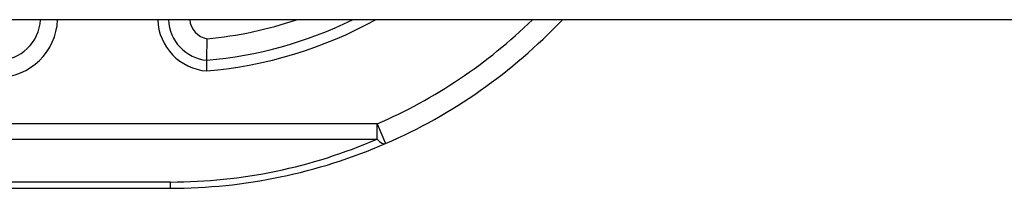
# Model space of a CAD drawing. Header units: inches. Extents: x 11 to 342, y 26 to 169.
# Tile 69 of 77: x 78.684 to 79.594, y 168.091 to 168.246. Entities that reach past the tile are written whole.
import ezdxf

# ---------------------------------------------------------------- set-up
doc = ezdxf.new("R2010")
doc.units = ezdxf.units.IN
doc.header["$MEASUREMENT"] = 0
doc.layers.add('Visible Edges(ANSI)', color=7, linetype='Continuous', lineweight=25)
doc.layers.add('Visible Tangent Edges(ANSI)', color=7, linetype='Continuous', lineweight=25)

msp = doc.modelspace()

# ---------------------------------------------------------------- linework, layer by layer
at = {"layer": 'Visible Edges(ANSI)'}
for p, q in [((82.22441, 168.24647), (10.61941, 168.24647)), ((78.45708, 168.09097), (78.82341, 168.09097))]:
    msp.add_line(p, q, dxfattribs=at)
at = {"layer": 'Visible Edges(ANSI)', "flags": 128}
for points in [[(78.85711, 168.20908), (78.85711, 168.20912), (78.85711, 168.20925), (78.85711, 168.20946), (78.85712, 168.20975), (78.85712, 168.21013), (78.85712, 168.21059), (78.85712, 168.21113), (78.85713, 168.21174), (78.85713, 168.21243), (78.85714, 168.21318), (78.85714, 168.214), (78.85715, 168.21489), (78.85716, 168.21584), (78.85717, 168.21684), (78.85719, 168.2179), (78.8572, 168.21899), (78.85722, 168.22014), (78.85725, 168.22132), (78.85727, 168.22253), (78.8573, 168.22377), (78.85733, 168.22502), (78.85737, 168.2263), (78.85741, 168.22758), (78.85746, 168.22888)], [(78.85713, 168.1992), (78.85712, 168.19985), (78.85712, 168.20049), (78.85712, 168.20112), (78.85712, 168.20175), (78.85711, 168.20237), (78.85711, 168.20297), (78.85711, 168.20356), (78.85711, 168.20413), (78.85711, 168.20468), (78.85711, 168.20521), (78.85711, 168.2057), (78.85711, 168.20618), (78.85711, 168.20662), (78.85711, 168.20703), (78.85711, 168.20741), (78.85711, 168.20775), (78.85711, 168.20806), (78.85711, 168.20832), (78.85711, 168.20855), (78.85711, 168.20874), (78.85711, 168.20889), (78.85711, 168.20899), (78.85711, 168.20906), (78.85711, 168.20908)]]:
    msp.add_lwpolyline(points, dxfattribs=at)
at = {"layer": 'Visible Edges(ANSI)'}
for centre, radius, start, end in [((78.66396, 168.24845), 0.03937, 270, 357.11681), ((78.86081, 168.24827), 0.03937, 182.62921, 264.60623), ((78.82341, 168.59097), 0.38337, 275.04314, 296.02527), ((78.82341, 168.59097), 0.5, 293.44387, 316.449), ((78.82341, 168.59097), 0.5, 270, 293.44387)]:
    msp.add_arc(centre, radius, start, end, dxfattribs=at)
at = {"layer": 'Visible Tangent Edges(ANSI)'}
for p, q in [((79.01451, 168.1503), (78.45727, 168.1503)), ((79.01451, 168.1503), (79.02234, 168.13224)), ((79.01451, 168.13638), (79.01451, 168.1503)), ((78.45727, 168.13638), (79.01451, 168.13638)), ((78.82341, 168.09673), (78.45714, 168.09673)), ((78.82341, 168.09097), (78.82341, 168.09673))]:
    msp.add_line(p, q, dxfattribs=at)
for centre, radius, start, end in [((78.66396, 168.24845), 0.05512, 270, 357.941), ((78.86081, 168.24827), 0.04921, 182.1031, 265.70402), ((78.86081, 168.24827), 0.01969, 185.26397, 260.19439), ((78.82341, 168.59097), 0.39322, 274.91869, 298.82363), ((78.82341, 168.59097), 0.36369, 275.37198, 288.69499), ((78.82341, 168.59097), 0.48031, 293.44387, 314.17311), ((78.82341, 168.57705), 0.48031, 270, 293.44387)]:
    msp.add_arc(centre, radius, start, end, dxfattribs=at)
msp.add_ellipse((79.01451, 168.1503), major_axis=(0.00783, -0.01806), ratio=0.369668, start_param=5.41831, end_param=6.283185, dxfattribs=at)

doc.saveas('drawing.dxf')
